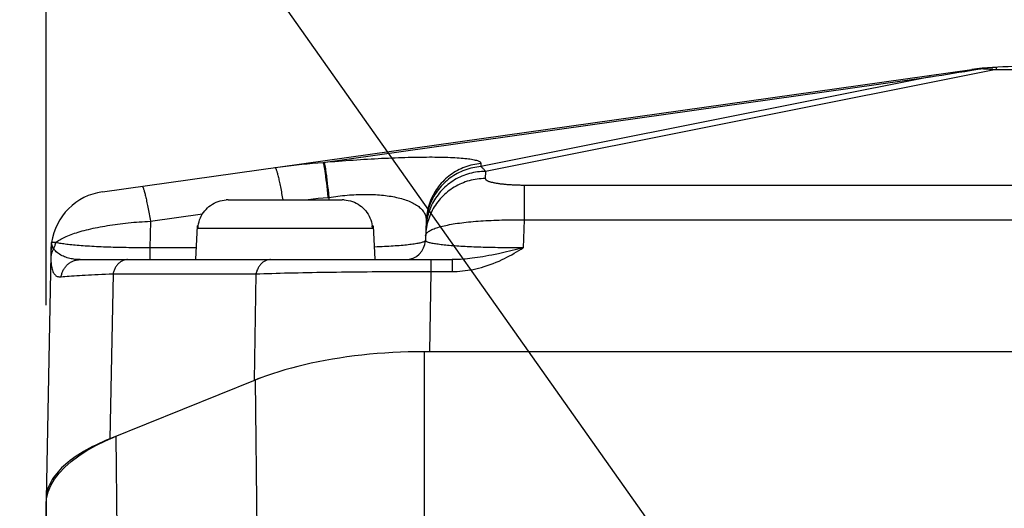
# Model space of a CAD drawing. Header units: millimetres. Extents: x 0 to 420, y 0 to 297.
# Tile 61 of 72: x 308 to 318, y 210 to 215. Entities that reach past the tile are written whole.
import ezdxf

# ---------------------------------------------------------------- set-up
doc = ezdxf.new("R2010")
doc.units = ezdxf.units.MM
doc.header["$LTSCALE"] = 23.1
doc.layers.get('0').update_dxf_attribs({"linetype": 'CONTINUOUS'})
for name, color, linetype in [('COMPONENTS', 7, 'CONTINUOUS'), ('DETAIL', 7, 'CONTINUOUS'), ('DIMENSION', 7, 'CONTINUOUS')]:
    doc.layers.add(name, color=color, linetype=linetype)
doc.styles.get("Standard").update_dxf_attribs({"font": 'arial.ttf'})
doc.dimstyles.new('DIMSTYLE_1', dxfattribs={"dimtxt": 3, "dimasz": 3, "dimexe": 0.18, "dimexo": 0.0625, "dimgap": 0.09, "dimtad": 1, "dimlfac": 5, "dimdsep": 46, "dimtxsty": 'STANDARD', "dimblk": '_FILLED', "dimblk1": '_FILLED', "dimblk2": '_FILLED', "dimcen": 0.09, "dimadec": 0, "dimazin": 0, "dimtp": 0.5, "dimtm": 0.5, "dimtfac": 1, "dimtofl": 0, "dimtmove": 0, "dimatfit": 3, "dimldrblk": '_FILLED', "dimfxl": 1, "dimtolj": 1, "dimarcsym": 0})
doc.dimstyles.new('DIMSTYLE_11', dxfattribs={"dimtxt": 3, "dimasz": 3, "dimexe": 0.18, "dimexo": 0.0625, "dimgap": 0.09, "dimtad": 1, "dimdec": 3, "dimlfac": 5, "dimdsep": 46, "dimtxsty": 'STANDARD', "dimblk": '_FILLED', "dimblk1": '_FILLED', "dimblk2": '_FILLED', "dimcen": 0.09, "dimadec": 0, "dimazin": 0, "dimtp": 0.5, "dimtm": 0.5, "dimtfac": 1, "dimtdec": 3, "dimtofl": 0, "dimtmove": 0, "dimatfit": 3, "dimldrblk": '_FILLED', "dimfxl": 1, "dimtolj": 1, "dimarcsym": 0})
doc.dimstyles.get("Standard").update_dxf_attribs({"dimtxt": 3, "dimasz": 3, "dimexe": 0.18, "dimexo": 0.0625, "dimgap": 0.09, "dimtad": 1, "dimdec": 3, "dimdsep": 46, "dimtxsty": 'STANDARD', "dimblk": '_FILLED', "dimblk1": '_FILLED', "dimblk2": '_FILLED', "dimcen": 0.09, "dimadec": 0, "dimazin": 0, "dimtol": 1, "dimtp": 0.001, "dimtm": 0.001, "dimtfac": 1, "dimtdec": 3, "dimtofl": 0, "dimtmove": 0, "dimatfit": 3, "dimldrblk": '_FILLED', "dimfxl": 1, "dimtolj": 1, "dimarcsym": 0})

# ---------------------------------------------------------------- blocks, each defined once
blk = doc.blocks.new('_FILLED')
at = {"color": 0, "linetype": 'BYBLOCK'}
blk.add_solid([(0, 0), (-1, 0.2), (-1, -0.2)], dxfattribs=at)
blk = doc.blocks.new('*D7')
at = {"layer": 'DIMENSION', "color": 2, "linetype": 'CONTINUOUS'}
for p, q in [((302.7823, 227.0418), (302.7823, 234.7326)), ((349.5823, 225.8015), (349.5823, 234.7326)), ((302.7823, 232.7326), (326.1823, 232.7326)), ((349.5823, 232.7326), (326.1823, 232.7326)), ((349.5823, 206.5586), (349.5823, 223.6637)), ((302.7823, 206.5586), (302.7823, 219.5901))]:
    blk.add_line(p, q, dxfattribs=at)
at = {"layer": 'DIMENSION', "color": 2, "linetype": 'CONTINUOUS', "xscale": 3, "yscale": 3, "zscale": 3, "rotation": 180}
blk.add_blockref('_FILLED', (302.7823, 232.7326), dxfattribs=at)
at = {"layer": 'DIMENSION', "color": 2, "linetype": 'CONTINUOUS', "xscale": 3, "yscale": 3, "zscale": 3}
blk.add_blockref('_FILLED', (349.5823, 232.7326), dxfattribs=at)
at = {"layer": 'DIMENSION', "color": 2, "linetype": 'CONTINUOUS', "insert": (326.1823, 236.4826), "char_height": 3, "width": 6.992565, "attachment_point": 2, "line_spacing_factor": 0.9}
blk.add_mtext('234', dxfattribs=at)
blk = doc.blocks.new('*D18')
at = {"layer": 'DIMENSION', "color": 2, "linetype": 'CONTINUOUS'}
for p, q in [((308.6823, 212.2406), (308.6823, 226.7326)), ((343.6823, 212.2894), (343.6823, 226.7326)), ((308.6823, 224.7326), (326.1823, 224.7326)), ((343.6823, 224.7326), (326.1823, 224.7326))]:
    blk.add_line(p, q, dxfattribs=at)
at = {"layer": 'DIMENSION', "color": 2, "linetype": 'CONTINUOUS', "xscale": 3, "yscale": 3, "zscale": 3, "rotation": 180}
blk.add_blockref('_FILLED', (308.6823, 224.7326), dxfattribs=at)
at = {"layer": 'DIMENSION', "color": 2, "linetype": 'CONTINUOUS', "xscale": 3, "yscale": 3, "zscale": 3}
blk.add_blockref('_FILLED', (343.6823, 224.7326), dxfattribs=at)
at = {"layer": 'DIMENSION', "color": 2, "linetype": 'CONTINUOUS', "insert": (326.1823, 228.4826), "char_height": 3, "width": 6.992565, "attachment_point": 2, "line_spacing_factor": 0.9}
blk.add_mtext('175', dxfattribs=at)
blk = doc.blocks.new('*D22')
at = {"layer": 'DIMENSION', "color": 2, "linetype": 'CONTINUOUS'}
for p, q in [((302.7823, 227.0418), (302.7823, 234.7326)), ((349.5823, 225.8015), (349.5823, 234.7326)), ((302.7823, 232.7326), (326.1823, 232.7326)), ((349.5823, 232.7326), (326.1823, 232.7326)), ((349.5823, 206.5586), (349.5823, 223.6637)), ((302.7823, 206.5586), (302.7823, 219.5901))]:
    blk.add_line(p, q, dxfattribs=at)
at = {"layer": 'DIMENSION', "color": 2, "linetype": 'CONTINUOUS', "xscale": 3, "yscale": 3, "zscale": 3, "rotation": 180}
blk.add_blockref('_FILLED', (302.7823, 232.7326), dxfattribs=at)
at = {"layer": 'DIMENSION', "color": 2, "linetype": 'CONTINUOUS', "xscale": 3, "yscale": 3, "zscale": 3}
blk.add_blockref('_FILLED', (349.5823, 232.7326), dxfattribs=at)
at = {"layer": 'DIMENSION', "color": 2, "linetype": 'CONTINUOUS', "insert": (326.1823, 236.4826), "char_height": 3, "width": 6.992565, "attachment_point": 2, "line_spacing_factor": 0.9}
blk.add_mtext('234', dxfattribs=at)

msp = doc.modelspace()

# ---------------------------------------------------------------- linework, layer by layer
at = {"layer": 'COMPONENTS', "color": 7, "linetype": 'CONTINUOUS'}
for p, q in [((309.24747, 213.37688), (317.97455, 214.6034)), ((317.90289, 214.58539), (317.97558, 214.59682)), ((317.97558, 214.59682), (318.07489, 214.6123)), ((310.51089, 213.29745), (310.48997, 213.29678)), ((310.51089, 213.29745), (311.65369, 213.29745)), ((311.67462, 213.29678), (311.65369, 213.29745)), ((312.49699, 213.08768), (312.48954, 212.88993)), ((310.20011, 213.03745), (310.18229, 212.69745)), ((310.20011, 213.03745), (310.20931, 213.03745)), ((310.20703, 213.01316), (310.20831, 213.03745)), ((310.2088, 213.03343), (310.20931, 213.03745)), ((310.20931, 213.03745), (310.21271, 213.05749)), ((311.95188, 213.05749), (311.95527, 213.03745)), ((311.95527, 213.03745), (311.95579, 213.03343)), ((311.95527, 213.03745), (311.96447, 213.03745)), ((311.95756, 213.01316), (311.95627, 213.03745)), ((311.96447, 213.03745), (311.98229, 212.69745)), ((308.73079, 212.80754), (308.72951, 212.76444)), ((308.73113, 212.81738), (308.73079, 212.80754)), ((308.73132, 212.82203), (308.73113, 212.81738)), ((308.73145, 212.82499), (308.73132, 212.82203)), ((308.73157, 212.82731), (308.73145, 212.82499)), ((308.73166, 212.82897), (308.73157, 212.82731)), ((308.73177, 212.83077), (308.73166, 212.82897)), ((308.72918, 212.75052), (308.68235, 210.29586)), ((308.72951, 212.76444), (308.72918, 212.75051)), ((309.02408, 212.69745), (312.75897, 212.69745)), ((312.47439, 211.77327), (312.41958, 211.77257)), ((312.52929, 211.77351), (312.47439, 211.77327)), ((339.88818, 211.77351), (312.47641, 211.77351)), ((310.84687, 211.5154), (310.80822, 211.50082)), ((310.77935, 211.4895), (309.32235, 210.90084)), ((310.80822, 211.50082), (310.77044, 211.4859)), ((308.68229, 210.24059), (308.68795, 210.30561)), ((308.68236, 210.29586), (308.68229, 210.28943)), ((308.68229, 210.28943), (308.68229, 199.15932))]:
    msp.add_line(p, q, dxfattribs=at)
at = {"layer": 'COMPONENTS', "color": 9, "linetype": 'CONTINUOUS'}
for p, q in [((318.21893, 214.6034), (313.09366, 213.58206)), ((318.21893, 214.62759), (318.21893, 214.6034)), ((318.21893, 214.6034), (334.14566, 214.6034)), ((311.46189, 213.67296), (317.55902, 214.52986)), ((317.55902, 214.52986), (313.0463, 213.63059)), ((313.04745, 213.66107), (313.0463, 213.63059)), ((313.09366, 213.58206), (313.09095, 213.5101)), ((311.48776, 213.52578), (311.49145, 213.49644)), ((311.49145, 213.49644), (311.49524, 213.46497)), ((311.49717, 213.52658), (311.50086, 213.49725)), ((311.50086, 213.49725), (311.50465, 213.46577)), ((311.49524, 213.46497), (311.49911, 213.43152)), ((311.49911, 213.43152), (311.50304, 213.39626)), ((311.50304, 213.39626), (311.50701, 213.35937)), ((311.50465, 213.46577), (311.50852, 213.43232)), ((311.50852, 213.43232), (311.51245, 213.39706)), ((311.51245, 213.39706), (311.51643, 213.36017)), ((313.48267, 213.44546), (338.89325, 213.44549)), ((313.48267, 213.44546), (313.48267, 213.09535)), ((311.05319, 213.32565), (311.05811, 213.29745)), ((311.46212, 213.3167), (311.52041, 213.32184)), ((311.50701, 213.35937), (311.51101, 213.32104)), ((311.51643, 213.36017), (311.52042, 213.32184)), ((311.52041, 213.32184), (311.5195, 213.29745)), ((309.729, 213.08271), (310.25271, 213.15631)), ((313.48268, 213.09535), (313.47215, 212.8161)), ((313.48268, 213.09535), (338.88191, 213.09535)), ((309.729, 213.08271), (309.72391, 212.81611)), ((310.20703, 213.01316), (311.95756, 213.01316)), ((308.77856, 212.86942), (308.73716, 212.86877)), ((309.7239, 212.81611), (309.7239, 212.69745)), ((310.18851, 212.81611), (309.72391, 212.81611)), ((312.00687, 212.82415), (311.97572, 212.82292)), ((308.72918, 212.75051), (308.72906, 212.74254)), ((308.72907, 212.71774), (308.72919, 212.71087)), ((308.72919, 212.71087), (308.72936, 212.70411)), ((308.72936, 212.70411), (308.72958, 212.69745)), ((312.54272, 212.69745), (312.54272, 212.5788)), ((312.75897, 212.69745), (312.75897, 212.5788)), ((309.3539, 212.55483), (309.32235, 210.90084)), ((309.3539, 212.55483), (310.78826, 212.55483)), ((310.78826, 212.55483), (310.77044, 211.4859)), ((312.11438, 212.57799), (312.22093, 212.57844)), ((312.22093, 212.57844), (312.32796, 212.57873)), ((312.32796, 212.57873), (312.4353, 212.57884)), ((312.4353, 212.57884), (312.75897, 212.5788)), ((312.54272, 212.5788), (312.52929, 211.77351)), ((312.47641, 211.77351), (312.47641, 209.98601)), ((310.77935, 211.4895), (310.79872, 209.91073)), ((309.40464, 209.34749), (309.38524, 210.92624)), ((308.70872, 208.72647), (308.68229, 210.24059))]:
    msp.add_line(p, q, dxfattribs=at)
at = {"layer": 'COMPONENTS', "color": 7, "linetype": 'CONTINUOUS'}
for points in [[(317.55902, 214.52986), (317.61632, 214.53927), (317.67363, 214.54862), (317.73093, 214.55791), (317.78825, 214.56713), (317.84557, 214.57629), (317.90289, 214.58539)], [(318.07489, 214.6123), (318.09085, 214.61468), (318.10683, 214.6169), (318.12281, 214.61894), (318.13881, 214.62081), (318.15482, 214.62251), (318.17084, 214.62404), (318.18686, 214.62539), (318.20289, 214.62658), (318.21893, 214.62759)], [(310.21271, 213.05749), (310.21747, 213.07718), (310.22361, 213.09653), (310.23118, 213.1157), (310.24012, 213.13453), (310.25025, 213.15258), (310.26159, 213.16977), (310.27411, 213.18618), (310.2876, 213.2016), (310.30199, 213.21595), (310.31735, 213.2293), (310.33366, 213.24161), (310.35102, 213.25294), (310.36933, 213.26322), (310.38828, 213.27222), (310.40793, 213.27987), (310.42822, 213.28624), (310.44871, 213.29119), (310.46924, 213.29469), (310.48997, 213.29678)], [(311.67462, 213.29678), (311.69534, 213.29469), (311.71588, 213.29119), (311.73636, 213.28624), (311.75666, 213.27987), (311.7763, 213.27222), (311.79526, 213.26322), (311.81357, 213.25294), (311.83092, 213.24161), (311.84723, 213.2293), (311.86259, 213.21595), (311.87698, 213.2016), (311.89047, 213.18618), (311.903, 213.16977), (311.91433, 213.15258), (311.92446, 213.13453), (311.93341, 213.1157), (311.94098, 213.09653), (311.94712, 213.07718), (311.95188, 213.05749)], [(310.20703, 213.01316), (310.20727, 213.01723), (310.20757, 213.02129), (310.20792, 213.02535), (310.20833, 213.02939), (310.2088, 213.03343)], [(311.95579, 213.03343), (311.95625, 213.02939), (311.95666, 213.02535), (311.95702, 213.02129), (311.95732, 213.01723), (311.95756, 213.01316)], [(308.73535, 212.85827), (308.73496, 212.85626), (308.73459, 212.85425), (308.73425, 212.85229), (308.73394, 212.85037), (308.73365, 212.84851), (308.73339, 212.84671), (308.73315, 212.84496), (308.73294, 212.84329), (308.73275, 212.84171), (308.73258, 212.84019), (308.73243, 212.83876), (308.7323, 212.83741), (308.73219, 212.83614), (308.73208, 212.83495), (308.73199, 212.83382), (308.73191, 212.83275), (308.73177, 212.83077)], [(312.47641, 211.77351), (312.39721, 211.77298), (312.3183, 211.7714), (312.23967, 211.76878), (312.16122, 211.76511), (312.08306, 211.76039), (312.00548, 211.75466), (311.92848, 211.7479), (311.85207, 211.74012), (311.77654, 211.73137), (311.70192, 211.72163), (311.62818, 211.71093), (311.55553, 211.69929), (311.48402, 211.68674), (311.41361, 211.67325), (311.34439, 211.65887), (311.27639, 211.6436), (311.2096, 211.62743), (311.1441, 211.61038), (311.07988, 211.59245), (311.01695, 211.57363), (310.95542, 211.55392), (310.89533, 211.53334), (310.83664, 211.51186), (310.77935, 211.4895)], [(308.68795, 210.30561), (308.70379, 210.36962), (308.72983, 210.43264), (308.76638, 210.49492), (308.81311, 210.55621), (308.86912, 210.61567), (308.93456, 210.67329), (309.00926, 210.72909), (309.09183, 210.78235), (309.18177, 210.83285), (309.27958, 210.88081), (309.38524, 210.92624)], [(309.32235, 210.90084), (309.28581, 210.88573), (309.25024, 210.87034), (309.21562, 210.85466), (309.18194, 210.83868), (309.14922, 210.82241), (309.1175, 210.80588), (309.0868, 210.78907), (309.0571, 210.77201), (309.02845, 210.7547), (309.00086, 210.73716), (308.97432, 210.71937), (308.94888, 210.70137), (308.92453, 210.68317), (308.90127, 210.66475), (308.87915, 210.64614), (308.85815, 210.62735), (308.83829, 210.60838), (308.81959, 210.58926), (308.80205, 210.56997), (308.78567, 210.55054), (308.77047, 210.53098), (308.75646, 210.51129), (308.74364, 210.49149), (308.73203, 210.47158), (308.72162, 210.45159), (308.71242, 210.43149), (308.70444, 210.41134), (308.69768, 210.39112), (308.69215, 210.37084), (308.68784, 210.35053), (308.68476, 210.33019), (308.68291, 210.30982), (308.68236, 210.29586)]]:
    msp.add_lwpolyline(points, dxfattribs=at)
at = {"layer": 'COMPONENTS', "color": 9, "linetype": 'CONTINUOUS'}
for points in [[(317.97455, 214.6034), (317.98616, 214.60496), (317.99765, 214.60636), (318.00903, 214.60762), (318.0203, 214.60874), (318.03145, 214.60971), (318.04249, 214.61055), (318.0534, 214.61126), (318.06421, 214.61184), (318.07489, 214.6123)], [(318.07489, 214.6123), (318.09013, 214.61184), (318.10556, 214.61126), (318.12118, 214.61055), (318.137, 214.60971), (318.153, 214.60874), (318.1692, 214.60762), (318.18559, 214.60636), (318.20216, 214.60496), (318.21893, 214.6034)], [(311.46189, 213.67296), (311.5079, 213.67686), (311.54451, 213.67988), (311.58115, 213.68281), (311.61783, 213.68568), (311.65453, 213.68846), (311.69119, 213.69117), (311.72782, 213.69378), (311.7644, 213.69632), (311.80084, 213.69876), (311.83713, 213.70111), (311.87328, 213.70337), (311.90918, 213.70552), (311.94485, 213.70758), (311.98027, 213.70954), (312.01539, 213.7114), (312.05019, 213.71315), (312.08467, 213.7148), (312.11883, 213.71634), (312.15266, 213.71778), (312.18617, 213.71912), (312.21933, 213.72035), (312.25216, 213.72147), (312.28464, 213.72249), (312.31674, 213.72339), (312.34845, 213.72419), (312.37978, 213.72487), (312.41065, 213.72544), (312.44108, 213.7259), (312.47105, 213.72623), (312.5005, 213.72645), (312.52944, 213.72655), (312.55786, 213.72653), (312.5857, 213.72639), (312.61297, 213.72612), (312.63967, 213.72573), (312.66572, 213.72522), (312.69113, 213.72457), (312.71591, 213.7238), (312.73997, 213.7229), (312.76332, 213.72186), (312.78595, 213.72069), (312.8078, 213.71939), (312.82886, 213.71796), (312.84913, 213.71639), (312.86854, 213.71468), (312.88708, 213.71284), (312.90475, 213.71087), (312.92149, 213.70875), (312.93728, 213.7065), (312.95213, 213.70411), (312.96597, 213.70159), (312.9788, 213.69893), (312.99062, 213.69613), (313.00136, 213.6932), (313.01101, 213.69014), (313.01959, 213.68695), (313.02704, 213.68362), (313.03335, 213.68017), (313.03853, 213.67659), (313.04253, 213.67289), (313.04535, 213.66907), (313.04698, 213.66513), (313.04745, 213.66107)], [(310.97926, 213.62027), (311.03378, 213.62775), (311.08808, 213.63481), (311.14215, 213.64147), (311.19601, 213.64773), (311.24964, 213.65358), (311.30304, 213.65903), (311.35622, 213.66408), (311.40917, 213.66872), (311.46189, 213.67296)], [(310.97926, 213.62027), (310.9806, 213.62009), (310.98204, 213.61918), (310.98358, 213.61753), (310.98521, 213.61517), (310.98694, 213.61208), (310.98877, 213.60827), (310.99068, 213.60374), (310.99268, 213.59851), (310.99477, 213.59258), (310.99695, 213.58595), (310.9992, 213.57863), (311.00153, 213.57063), (311.00394, 213.56197), (311.00642, 213.55264), (311.00896, 213.54268), (311.01158, 213.53207), (311.01426, 213.52085), (311.01699, 213.50902), (311.01978, 213.49659), (311.02263, 213.48359), (311.02552, 213.47003), (311.02846, 213.45592), (311.03145, 213.44128), (311.03447, 213.42614), (311.03752, 213.4105), (311.04061, 213.39439), (311.04372, 213.37783), (311.04686, 213.36084), (311.05002, 213.34344), (311.05319, 213.32565)], [(311.46189, 213.67296), (311.46288, 213.6709), (311.46393, 213.66808), (311.46504, 213.66451), (311.4662, 213.66019), (311.46743, 213.65513), (311.46871, 213.64932), (311.47005, 213.64279), (311.47143, 213.63554), (311.47287, 213.62757), (311.47436, 213.6189), (311.47589, 213.60954), (311.47747, 213.5995), (311.47909, 213.5888), (311.48075, 213.57744), (311.48245, 213.56544), (311.48418, 213.55282), (311.48595, 213.53959), (311.48776, 213.52578)], [(311.4713, 213.67377), (311.47229, 213.67171), (311.47334, 213.66889), (311.47445, 213.66532), (311.47562, 213.661), (311.47684, 213.65593), (311.47812, 213.65013), (311.47946, 213.6436), (311.48084, 213.63634), (311.48228, 213.62838), (311.48377, 213.61971), (311.4853, 213.61035), (311.48688, 213.60031), (311.4885, 213.5896), (311.49016, 213.57824), (311.49186, 213.56625), (311.4936, 213.55363), (311.49537, 213.5404), (311.49717, 213.52658)], [(313.09366, 213.58206), (313.07322, 213.58173), (313.0528, 213.58071), (313.03242, 213.579), (313.01212, 213.57661), (312.99192, 213.57353), (312.97183, 213.56977), (312.95188, 213.56534), (312.9321, 213.56024), (312.91251, 213.55447), (312.89313, 213.54804), (312.87398, 213.54096), (312.85508, 213.53324), (312.83646, 213.52489), (312.81814, 213.51592), (312.80014, 213.50633), (312.78248, 213.49613), (312.76518, 213.48535), (312.74827, 213.47399), (312.73175, 213.46207), (312.71566, 213.4496), (312.7, 213.43659), (312.6848, 213.42305), (312.67008, 213.40902), (312.65585, 213.39449), (312.64212, 213.37949), (312.62892, 213.36404), (312.61626, 213.34815), (312.60416, 213.33184), (312.59262, 213.31514), (312.58166, 213.29805), (312.5713, 213.2806), (312.56155, 213.26282), (312.55241, 213.24471), (312.54391, 213.22631), (312.53604, 213.20762), (312.52881, 213.18869), (312.52225, 213.16952), (312.51635, 213.15014), (312.51111, 213.13057), (312.50656, 213.11083), (312.50268, 213.09096), (312.4995, 213.07096), (312.497, 213.05087), (312.49519, 213.0307), (312.49408, 213.01048)], [(313.0463, 213.63059), (313.02567, 213.62855), (313.00512, 213.6258), (312.98468, 213.62234), (312.96438, 213.61818), (312.94423, 213.61333), (312.92426, 213.60778), (312.90449, 213.60155), (312.88495, 213.59464), (312.86567, 213.58707), (312.84666, 213.57883), (312.82794, 213.56995), (312.80955, 213.56042), (312.79149, 213.55027), (312.7738, 213.5395), (312.75649, 213.52813), (312.73959, 213.51617), (312.72311, 213.50364), (312.70708, 213.49054), (312.69151, 213.4769), (312.67642, 213.46274), (312.66183, 213.44806), (312.64776, 213.43289), (312.63423, 213.41724), (312.62125, 213.40113), (312.60883, 213.38459), (312.59699, 213.36763), (312.58575, 213.35027), (312.57511, 213.33254), (312.5651, 213.31445), (312.55572, 213.29603), (312.54699, 213.27729), (312.53891, 213.25826), (312.53149, 213.23897), (312.52475, 213.21944), (312.51869, 213.19968), (312.51332, 213.17972), (312.50864, 213.1596), (312.50466, 213.13932), (312.50139, 213.11892), (312.49883, 213.09841), (312.49698, 213.07783), (312.49584, 213.0572)], [(313.04745, 213.66107), (313.02682, 213.65902), (313.00627, 213.65627), (312.98583, 213.65282), (312.96553, 213.64866), (312.94538, 213.6438), (312.92541, 213.63826), (312.90564, 213.63203), (312.8861, 213.62512), (312.86682, 213.61754), (312.8478, 213.60931), (312.82909, 213.60042), (312.81069, 213.5909), (312.79264, 213.58075), (312.77495, 213.56998), (312.75764, 213.55861), (312.74074, 213.54665), (312.72426, 213.53411), (312.70823, 213.52102), (312.69266, 213.50738), (312.67757, 213.49321), (312.66298, 213.47853), (312.64891, 213.46336), (312.63538, 213.44772), (312.62239, 213.43161), (312.60998, 213.41507), (312.59814, 213.39811), (312.5869, 213.38075), (312.57626, 213.36302), (312.56625, 213.34493), (312.55687, 213.3265), (312.54814, 213.30777), (312.54006, 213.28874), (312.53264, 213.26945), (312.5259, 213.24991), (312.51984, 213.23015), (312.51446, 213.2102), (312.50979, 213.19007), (312.50581, 213.1698), (312.50254, 213.14939), (312.49998, 213.12889), (312.49813, 213.10831), (312.49699, 213.08768)], [(313.0463, 213.63059), (313.05158, 213.62669), (313.05687, 213.62242), (313.06215, 213.61778), (313.06742, 213.61276), (313.07268, 213.60737), (313.07793, 213.60161), (313.08319, 213.59547), (313.08843, 213.58895), (313.09366, 213.58206)], [(313.09095, 213.5101), (313.0705, 213.50977), (313.05009, 213.50875), (313.02971, 213.50705), (313.00941, 213.50465), (312.98921, 213.50157), (312.96912, 213.49782), (312.94917, 213.49338), (312.92939, 213.48828), (312.9098, 213.48251), (312.89042, 213.47608), (312.87127, 213.469), (312.85237, 213.46129), (312.83375, 213.45293), (312.81543, 213.44396), (312.79743, 213.43437), (312.77977, 213.42418), (312.76247, 213.41339), (312.74556, 213.40203), (312.72904, 213.39011), (312.71295, 213.37764), (312.69729, 213.36463), (312.68209, 213.3511), (312.66737, 213.33706), (312.65314, 213.32253), (312.63941, 213.30754), (312.62621, 213.29208), (312.61355, 213.27619), (312.60145, 213.25989), (312.58991, 213.24318), (312.57895, 213.22609), (312.56859, 213.20864), (312.55884, 213.19086), (312.5497, 213.17275), (312.5412, 213.15435), (312.53333, 213.13567), (312.5261, 213.11673), (312.51954, 213.09756), (312.51364, 213.07818), (312.5084, 213.05861), (312.50385, 213.03888), (312.49997, 213.019), (312.49679, 212.999), (312.49429, 212.97891), (312.49248, 212.95874), (312.49137, 212.93852)], [(313.09095, 213.5101), (313.09105, 213.50817), (313.09149, 213.50625), (313.09228, 213.50433), (313.09342, 213.50242), (313.09489, 213.50051), (313.09671, 213.49862), (313.09886, 213.49674), (313.10135, 213.49486), (313.10417, 213.49301), (313.10732, 213.49117), (313.11081, 213.48935), (313.1146, 213.48755), (313.11872, 213.48577), (313.12316, 213.48402), (313.1279, 213.48229), (313.13294, 213.48058), (313.13829, 213.4789), (313.14393, 213.47725), (313.14985, 213.47564), (313.15606, 213.47405), (313.16254, 213.47249), (313.16929, 213.47097), (313.17631, 213.46949), (313.18357, 213.46804), (313.19109, 213.46663), (313.19885, 213.46526), (313.20684, 213.46392), (313.21506, 213.46263), (313.2235, 213.46138), (313.23215, 213.46017), (313.24101, 213.459), (313.25006, 213.45788), (313.2593, 213.4568), (313.26872, 213.45577), (313.27832, 213.45478), (313.28808, 213.45385), (313.298, 213.45295), (313.30807, 213.45211), (313.31827, 213.45131), (313.32861, 213.45057), (313.33908, 213.44987), (313.34966, 213.44922), (313.36035, 213.44863), (313.37115, 213.44808), (313.38203, 213.44759), (313.39299, 213.44714), (313.40404, 213.44675), (313.41514, 213.44641), (313.4263, 213.44612), (313.43752, 213.44588), (313.44877, 213.4457), (313.46004, 213.44557), (313.47134, 213.44549), (313.48267, 213.44546)], [(309.64549, 213.43282), (309.64683, 213.43264), (309.64827, 213.43173), (309.64981, 213.43009), (309.65144, 213.42772), (309.65317, 213.42463), (309.655, 213.42082), (309.65691, 213.4163), (309.65891, 213.41106), (309.661, 213.40513), (309.66318, 213.3985), (309.66543, 213.39118), (309.66776, 213.38318), (309.67017, 213.37452), (309.67265, 213.36519), (309.67519, 213.35523), (309.67781, 213.34462), (309.68049, 213.3334), (309.68322, 213.32157), (309.68601, 213.30914), (309.68886, 213.29614), (309.69175, 213.28258), (309.6947, 213.26847), (309.69768, 213.25384), (309.7007, 213.23869), (309.70375, 213.22305), (309.70684, 213.20695), (309.70995, 213.19039), (309.71309, 213.17339), (309.71625, 213.15599), (309.71942, 213.1382), (309.72261, 213.12004), (309.7258, 213.10153), (309.72899, 213.0827)], [(311.27647, 213.29745), (311.31409, 213.30172), (311.36367, 213.30704), (311.41301, 213.31204), (311.46212, 213.3167)], [(311.52041, 213.32184), (311.54333, 213.32531), (311.56628, 213.32856), (311.58924, 213.33161), (311.61221, 213.33446), (311.63518, 213.3371), (311.65812, 213.33952), (311.68104, 213.34173), (311.70391, 213.34373), (311.7267, 213.3455), (311.74939, 213.34704), (311.77196, 213.34837), (311.7944, 213.34946), (311.81668, 213.35032), (311.83879, 213.35095), (311.86071, 213.35135), (311.88242, 213.35152), (311.90393, 213.35146), (311.92523, 213.35116), (311.94633, 213.35064), (311.9672, 213.34988), (311.98786, 213.34888), (312.00831, 213.34765), (312.02852, 213.34618), (312.0485, 213.34447), (312.06824, 213.34251), (312.08771, 213.34032), (312.1069, 213.33788), (312.12581, 213.3352), (312.14441, 213.33227), (312.1627, 213.32909), (312.18066, 213.32567), (312.19827, 213.322), (312.21554, 213.31807), (312.23243, 213.3139), (312.24895, 213.30947), (312.26507, 213.3048), (312.28079, 213.29986), (312.29609, 213.29468), (312.31095, 213.28924), (312.32536, 213.28355), (312.3393, 213.2776), (312.35275, 213.2714), (312.36571, 213.26495), (312.37815, 213.25825), (312.39007, 213.2513), (312.40143, 213.2441), (312.41223, 213.23665), (312.42246, 213.22897), (312.43209, 213.22105), (312.44111, 213.21288), (312.44951, 213.20449), (312.45727, 213.19587), (312.46438, 213.18702), (312.47082, 213.17796), (312.47659, 213.16869), (312.48166, 213.1592), (312.48603, 213.14953), (312.48969, 213.13966), (312.49263, 213.12959), (312.49483, 213.11936), (312.4963, 213.10898), (312.49702, 213.09842), (312.49699, 213.08768)], [(312.49137, 212.93853), (312.492, 212.94374), (312.49349, 212.94894), (312.49584, 212.95411), (312.49905, 212.95925), (312.50311, 212.96434), (312.50802, 212.9694), (312.51377, 212.9744), (312.52036, 212.97935), (312.52777, 212.98425), (312.53601, 212.98909), (312.54506, 212.99386), (312.55491, 212.99856), (312.56555, 213.00319), (312.57697, 213.00774), (312.58915, 213.01221), (312.60209, 213.0166), (312.61577, 213.02089), (312.63018, 213.0251), (312.6453, 213.02921), (312.66112, 213.03322), (312.67762, 213.03713), (312.69478, 213.04094), (312.71259, 213.04463), (312.73103, 213.04822), (312.75009, 213.05169), (312.76974, 213.05505), (312.78997, 213.05829), (312.81076, 213.06141), (312.83208, 213.0644), (312.85393, 213.06727), (312.87629, 213.07002), (312.89912, 213.07263), (312.92242, 213.07512), (312.94616, 213.07748), (312.97033, 213.0797), (312.99489, 213.08178), (313.01984, 213.08374), (313.04516, 213.08555), (313.07081, 213.08722), (313.09679, 213.08876), (313.12307, 213.09016), (313.14963, 213.09141), (313.17646, 213.09253), (313.20352, 213.0935), (313.23081, 213.09433), (313.25829, 213.09502), (313.28595, 213.09556), (313.31377, 213.09596), (313.34171, 213.09622), (313.36977, 213.09633), (313.39791, 213.0963), (313.42613, 213.09613), (313.45439, 213.09581), (313.48268, 213.09535)], [(308.77856, 212.86942), (308.78753, 212.87635), (308.79726, 212.88325), (308.80772, 212.89012), (308.81891, 212.89694), (308.83081, 212.9037), (308.84343, 212.91042), (308.85673, 212.91707), (308.87072, 212.92365), (308.88538, 212.93017), (308.9007, 212.93661), (308.91667, 212.94297), (308.93327, 212.94924), (308.95048, 212.95543), (308.96831, 212.96152), (308.98671, 212.96751), (309.0057, 212.9734), (309.02524, 212.97917), (309.04533, 212.98484), (309.06594, 212.99039), (309.08707, 212.99582), (309.10869, 213.00113), (309.13079, 213.00631), (309.15335, 213.01135), (309.17636, 213.01627), (309.19979, 213.02104), (309.22363, 213.02567), (309.24785, 213.03015), (309.27246, 213.03449), (309.29741, 213.03867), (309.3227, 213.0427), (309.34831, 213.04656), (309.37421, 213.05027), (309.40039, 213.05382), (309.42683, 213.05719), (309.45351, 213.0604), (309.48041, 213.06344), (309.50751, 213.0663), (309.53479, 213.06899), (309.56223, 213.0715), (309.58979, 213.07383), (309.61747, 213.07597), (309.64525, 213.07793), (309.67312, 213.07971), (309.70104, 213.0813), (309.729, 213.0827)], [(312.48954, 212.88993), (312.489, 212.88751), (312.48756, 212.88508), (312.48523, 212.88266), (312.482, 212.88027), (312.47789, 212.8779), (312.47291, 212.87554), (312.46705, 212.8732), (312.46033, 212.87089), (312.45275, 212.86861), (312.44434, 212.86635), (312.43509, 212.86413), (312.42503, 212.86194), (312.41417, 212.85978), (312.40252, 212.85766), (312.39009, 212.85558), (312.37691, 212.85353), (312.36298, 212.85154), (312.34834, 212.84958), (312.33298, 212.84766), (312.31694, 212.8458), (312.30023, 212.84398), (312.28286, 212.84221), (312.26487, 212.8405), (312.24626, 212.83883), (312.22706, 212.83721), (312.20729, 212.83566), (312.18697, 212.83415), (312.16611, 212.8327), (312.14474, 212.8313), (312.12287, 212.82997), (312.10054, 212.82868), (312.07775, 212.82746), (312.05453, 212.8263), (312.03089, 212.8252), (312.00687, 212.82415)], [(313.47215, 212.81611), (313.44635, 212.81597), (313.42056, 212.81589), (313.39479, 212.81587), (313.36906, 212.81589), (313.3434, 212.81598), (313.3178, 212.81611), (313.29228, 212.81631), (313.26686, 212.81655), (313.24156, 212.81685), (313.21642, 212.81721), (313.19143, 212.81762), (313.16663, 212.81809), (313.14205, 212.81861), (313.1177, 212.81918), (313.09356, 212.81981), (313.06965, 212.82049), (313.04599, 212.82123), (313.02255, 212.82202), (312.99936, 212.82287), (312.97643, 212.82377), (312.95378, 212.82473), (312.93145, 212.82574), (312.90943, 212.82681), (312.88778, 212.82793), (312.8665, 212.8291), (312.84561, 212.83033), (312.82514, 212.83161), (312.8051, 212.83294), (312.78551, 212.83432), (312.76638, 212.83576), (312.74772, 212.83724), (312.72957, 212.83878), (312.71194, 212.84036), (312.69484, 212.84199), (312.6783, 212.84368), (312.66234, 212.8454), (312.64698, 212.84718), (312.63223, 212.849), (312.61812, 212.85086), (312.60466, 212.85276), (312.59187, 212.8547), (312.57977, 212.85668), (312.56837, 212.8587), (312.55768, 212.86076), (312.54772, 212.86284), (312.53851, 212.86496), (312.53006, 212.86712), (312.52238, 212.8693), (312.51549, 212.8715), (312.5094, 212.87374), (312.5041, 212.87599), (312.4996, 212.87827), (312.49593, 212.88057), (312.49308, 212.88288), (312.49106, 212.8852), (312.48988, 212.88755), (312.48954, 212.88993)], [(308.74501, 212.82811), (308.74186, 212.8211), (308.73906, 212.81397), (308.73661, 212.80674), (308.73451, 212.79943), (308.73278, 212.79203), (308.7314, 212.78458), (308.73039, 212.77708), (308.72974, 212.76955), (308.72951, 212.76444)], [(308.75861, 212.80485), (308.75425, 212.79824), (308.75021, 212.79146), (308.7465, 212.78453), (308.74313, 212.77747), (308.74011, 212.77029), (308.73745, 212.76299), (308.73514, 212.75561), (308.73319, 212.74814), (308.7316, 212.74061)], [(308.73535, 212.85826), (308.73534, 212.85807), (308.73538, 212.8577), (308.73546, 212.85714), (308.7356, 212.85638), (308.73579, 212.8554), (308.73605, 212.8542), (308.73638, 212.85279), (308.73679, 212.85115), (308.73728, 212.8493), (308.73786, 212.84728), (308.73854, 212.84504), (308.73932, 212.84262), (308.74021, 212.84005), (308.74121, 212.83729), (308.74234, 212.83437), (308.7436, 212.83131), (308.74501, 212.82811)], [(308.74501, 212.82811), (308.74618, 212.82558), (308.74744, 212.82303), (308.74878, 212.82046), (308.7502, 212.81789), (308.75171, 212.8153), (308.75331, 212.8127), (308.75499, 212.81009), (308.75676, 212.80747)], [(308.76676, 212.79416), (308.76532, 212.79591), (308.76392, 212.79767), (308.76255, 212.79945), (308.7612, 212.80124), (308.75989, 212.80304), (308.75676, 212.80747)], [(308.75861, 212.80485), (308.76186, 212.81164), (308.76486, 212.81854), (308.76761, 212.82555), (308.77009, 212.83267), (308.77232, 212.83988), (308.77428, 212.84716), (308.77598, 212.85452), (308.7774, 212.86195), (308.77856, 212.86942)], [(309.02408, 212.69745), (309.01112, 212.69763), (308.99812, 212.69815), (308.98509, 212.69904), (308.97206, 212.70031), (308.95905, 212.70195), (308.946, 212.704), (308.93297, 212.70646), (308.91996, 212.70935), (308.90695, 212.71269), (308.89397, 212.71649), (308.88106, 212.72078), (308.86817, 212.7256), (308.85533, 212.73099), (308.84264, 212.73695), (308.8302, 212.74349), (308.81802, 212.75066), (308.80626, 212.75843), (308.79518, 212.76669), (308.78489, 212.77538), (308.7754, 212.78453), (308.76676, 212.79416)], [(309.72391, 212.81611), (309.69721, 212.81605), (309.67054, 212.81605), (309.64391, 212.81611), (309.61736, 212.81623), (309.59088, 212.81641), (309.56444, 212.81664), (309.53802, 212.81694), (309.51168, 212.81729), (309.48545, 212.8177), (309.45937, 212.81817), (309.43345, 212.8187), (309.40771, 212.81928), (309.38218, 212.81993), (309.35687, 212.82063), (309.33178, 212.82139), (309.30693, 212.82221), (309.28235, 212.82309), (309.25803, 212.82403), (309.234, 212.82502), (309.21026, 212.82608), (309.18685, 212.82719), (309.16378, 212.82836), (309.14106, 212.82959), (309.11874, 212.83087), (309.09682, 212.83221), (309.07533, 212.83361), (309.0543, 212.83506), (309.03375, 212.83657), (309.01371, 212.83813), (308.9942, 212.83974), (308.97526, 212.8414), (308.95689, 212.84312), (308.93912, 212.84488), (308.92196, 212.84669), (308.90544, 212.84855), (308.88955, 212.85045), (308.87432, 212.85239), (308.85977, 212.85439), (308.84592, 212.85642), (308.83278, 212.85849), (308.82038, 212.86061), (308.80874, 212.86276), (308.79788, 212.86494), (308.78782, 212.86715), (308.77856, 212.86942)], [(313.47215, 212.81611), (313.44503, 212.80916), (313.41757, 212.80224), (313.38978, 212.79534), (313.36148, 212.78844), (313.33289, 212.78163), (313.30464, 212.77503), (313.27694, 212.76871), (313.2496, 212.76262), (313.22263, 212.75678)], [(313.25975, 212.69745), (313.28422, 212.70916), (313.30859, 212.72132), (313.33287, 212.73395), (313.3572, 212.74715), (313.38144, 212.76081), (313.4051, 212.77457), (313.42803, 212.78831), (313.45038, 212.80216), (313.47215, 212.8161)], [(308.72906, 212.74254), (308.72901, 212.73761), (308.72899, 212.73266), (308.72899, 212.72771), (308.72902, 212.72273), (308.72907, 212.71774)], [(308.7316, 212.74061), (308.73039, 212.73302), (308.72954, 212.72539), (308.72907, 212.71774)], [(308.72958, 212.69745), (308.7305, 212.67923), (308.73187, 212.66197), (308.73368, 212.64568), (308.73598, 212.63027), (308.73877, 212.61581), (308.74199, 212.60253), (308.74562, 212.59052), (308.74967, 212.57968), (308.7541, 212.56992), (308.75888, 212.56129), (308.764, 212.55374), (308.76948, 212.54712), (308.7753, 212.54141), (308.78145, 212.53663), (308.78794, 212.53266), (308.79476, 212.52951), (308.8019, 212.52718), (308.80936, 212.52558), (308.81715, 212.5247), (308.82524, 212.52457), (308.83365, 212.52517)], [(308.83363, 212.52517), (308.83497, 212.53373), (308.83666, 212.54223), (308.8387, 212.55064), (308.84109, 212.55895), (308.84383, 212.56715), (308.84691, 212.57521), (308.85032, 212.58313), (308.85405, 212.59089), (308.85811, 212.59847), (308.86248, 212.60586), (308.86715, 212.61305), (308.87212, 212.62002), (308.87738, 212.62676), (308.88291, 212.63326), (308.8887, 212.6395), (308.89475, 212.64547), (308.90105, 212.65117), (308.90757, 212.65657), (308.91432, 212.66168), (308.92127, 212.66648), (308.92842, 212.67095), (308.93574, 212.67511), (308.94324, 212.67892), (308.95088, 212.6824), (308.95866, 212.68553), (308.96657, 212.6883), (308.97458, 212.69072), (308.98269, 212.69277), (308.99087, 212.69445), (308.99912, 212.69576), (309.00741, 212.6967), (309.01574, 212.69727), (309.02408, 212.69745)], [(309.50047, 212.69745), (309.49322, 212.69723), (309.48599, 212.69656), (309.47879, 212.69544), (309.47163, 212.69387), (309.46455, 212.69186), (309.45754, 212.68942), (309.45063, 212.68655), (309.44383, 212.68325), (309.43716, 212.67953), (309.43063, 212.6754), (309.42426, 212.67088), (309.41806, 212.66596), (309.41204, 212.66067), (309.40623, 212.65501), (309.40062, 212.649), (309.39524, 212.64264), (309.3901, 212.63596), (309.3852, 212.62897), (309.38056, 212.62168), (309.37619, 212.61412), (309.3721, 212.60629), (309.3683, 212.59821), (309.3648, 212.58992), (309.3616, 212.58141), (309.35871, 212.57271), (309.35614, 212.56385), (309.3539, 212.55483)], [(310.93483, 212.69745), (310.92758, 212.69723), (310.92035, 212.69656), (310.91315, 212.69544), (310.906, 212.69387), (310.89891, 212.69186), (310.8919, 212.68942), (310.88499, 212.68655), (310.87819, 212.68325), (310.87152, 212.67953), (310.865, 212.6754), (310.85862, 212.67088), (310.85242, 212.66596), (310.84641, 212.66067), (310.84059, 212.65501), (310.83498, 212.649), (310.8296, 212.64264), (310.82446, 212.63596), (310.81956, 212.62897), (310.81492, 212.62168), (310.81056, 212.61412), (310.80647, 212.60629), (310.80267, 212.59821), (310.79916, 212.58992), (310.79596, 212.58141), (310.79308, 212.57271), (310.79051, 212.56385), (310.78826, 212.55483)], [(313.22263, 212.75678), (313.18938, 212.74981), (313.15721, 212.74334), (313.12612, 212.73736), (313.09614, 212.73187), (313.06721, 212.72685), (313.03919, 212.72227), (313.01205, 212.71812), (312.98579, 212.71439), (312.96026, 212.71106), (312.93543, 212.70812), (312.91133, 212.70556), (312.88784, 212.70337), (312.86495, 212.70153), (312.84268, 212.70004), (312.82095, 212.6989), (312.79975, 212.69809), (312.77909, 212.69761), (312.75897, 212.69745)], [(312.75897, 212.5788), (312.78408, 212.57909), (312.8095, 212.58006), (312.83523, 212.58169), (312.86128, 212.58398), (312.88764, 212.58694), (312.9143, 212.59062), (312.94124, 212.59501), (312.96849, 212.60013), (312.99605, 212.60602), (313.0239, 212.61268), (313.05207, 212.62012), (313.08059, 212.62842), (313.10949, 212.63759), (313.13874, 212.64761), (313.16839, 212.6586), (313.19845, 212.67059), (313.2289, 212.68354), (313.25975, 212.69745)], [(308.83365, 212.52517), (308.85202, 212.52702), (308.87176, 212.52887), (308.89282, 212.53072), (308.91519, 212.53252), (308.93886, 212.5343), (308.96379, 212.53605), (308.98996, 212.53778), (309.01735, 212.53948), (309.04592, 212.54115), (309.07565, 212.5428), (309.10652, 212.5444), (309.13855, 212.54599), (309.17173, 212.54754), (309.20603, 212.54906), (309.24142, 212.55056), (309.27788, 212.55203), (309.31538, 212.55346), (309.3539, 212.55483)], [(310.78826, 212.55483), (310.82699, 212.55617), (310.8666, 212.55748), (310.90705, 212.55876), (310.94832, 212.56), (310.99037, 212.5612), (311.03319, 212.56236), (311.07674, 212.56349), (311.121, 212.56457), (311.16594, 212.56562), (311.21153, 212.56664), (311.25775, 212.5676), (311.30456, 212.56854), (311.35195, 212.56943), (311.39988, 212.57028), (311.44833, 212.5711), (311.49727, 212.57187), (311.54668, 212.5726), (311.59653, 212.5733), (311.64681, 212.57395), (311.69747, 212.57456), (311.74851, 212.57513), (311.79991, 212.57566), (311.85162, 212.57615), (311.90365, 212.5766), (311.95597, 212.57701)], [(311.95597, 212.57701), (312.06136, 212.57771), (312.11438, 212.57799)]]:
    msp.add_lwpolyline(points, dxfattribs=at)
at = {"layer": 'COMPONENTS', "color": 7, "linetype": 'CONTINUOUS'}
for centre, radius, start, end in [((318.39207, 211.63259), 3, 90, 98), ((309.33096, 212.78272), 0.6, 98, 171.754457), ((312.28968, 212.89745), 0.2, 270.000012, 357.843074), ((308.53923, 212.89745), 0.2, 348.700887, 351.754456)]:
    msp.add_arc(centre, radius, start, end, dxfattribs=at)

# ---------------------------------------------------------------- dimensions: what is measured, and where the dimension line sits
at = {"layer": 'DIMENSION', "color": 2, "linetype": 'CONTINUOUS'}
for base, p1, p2, dimstyle, picture, middle in [((349.58229, 232.73259), (302.78229, 206.55859), (349.58229, 206.55859), 'DIMSTYLE_1', '*D7', (322.68601, 234.98259)), ((349.58229, 232.73259), (302.78229, 206.55859), (349.58229, 206.55859), 'DIMSTYLE_1', '*D22', (322.68601, 234.98259)), ((343.68229, 224.73259), (308.68229, 212.24059), (343.68229, 212.28943), 'DIMSTYLE_11', '*D18', (322.68601, 226.98259))]:
    dim = msp.add_linear_dim(base=base, p1=p1, p2=p2, dimstyle=dimstyle, dxfattribs=at)
    dim.commit()
    dim.dimension.update_dxf_attribs({"geometry": picture, "text_midpoint": middle, "dimtype": 160})

# ---------------------------------------------------------------- leaders
at = {"layer": 'DETAIL', "color": 2, "linetype": 'CONTINUOUS'}
msp.add_leader([(318.60106, 204.61257), (304.35549, 224.73259), (299.35549, 224.73259)], dimstyle='STANDARD', override={"dimtad": 0, "dimldrblk": 'DOT'}, dxfattribs=at)

doc.saveas('drawing.dxf')
